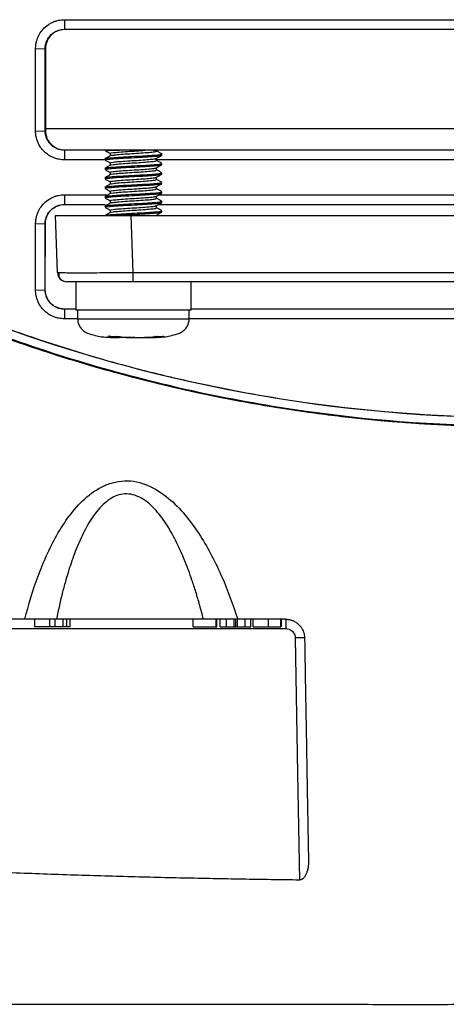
# Model space of a CAD drawing. Header units: millimetres. Extents: x -155 to 1130, y -373 to 1265.
# Tile 151 of 198: x 562 to 607, y 852 to 956. Entities that reach past the tile are written whole.
import ezdxf

# ---------------------------------------------------------------- set-up
doc = ezdxf.new("R2010")
doc.units = ezdxf.units.MM

msp = doc.modelspace()

# ---------------------------------------------------------------- linework, layer by layer
at = {"color": 7, "linetype": 'Continuous', "lineweight": 25}
for p, q in [((566.6, 956.3), (566.6, 955.29)), ((566.6, 955.29), (566.6, 955.25)), ((662.6, 955.25), (566.6, 955.25)), ((563.55, 953.22), (564.57, 953.25)), ((564.57, 953.25), (564.6, 953.25)), ((564.6, 953.25), (564.6, 944.81)), ((564.6, 944.81), (564.6, 944.55)), ((564.6, 944.81), (664.6, 944.81)), ((563.55, 944.52), (564.57, 944.55)), ((564.57, 944.55), (564.6, 944.55)), ((566.6, 942.55), (566.6, 942.52)), ((566.6, 942.55), (662.6, 942.55)), ((566.6, 942.52), (566.6, 941.5)), ((572.83, 942.52), (566.6, 942.52)), ((570.9, 941.61), (570.9, 941.48)), ((572.98, 942.5), (571.2, 942.5)), ((571.44, 942.17), (571.44, 941.93)), ((576.35, 941.42), (576.35, 941.66)), ((655.98, 942.52), (576.51, 942.52)), ((576.9, 941.98), (576.9, 942.2)), ((570.9, 941.5), (566.6, 941.5)), ((570.9, 940.61), (570.9, 940.48)), ((571.44, 941.17), (571.44, 940.93)), ((652.31, 941.5), (576.35, 941.5)), ((576.35, 940.42), (576.35, 940.66)), ((576.9, 940.98), (576.9, 941.11)), ((570.9, 939.61), (570.9, 939.48)), ((571.44, 940.17), (571.44, 939.93)), ((576.35, 939.42), (576.35, 939.66)), ((576.9, 939.98), (576.9, 940.11)), ((570.9, 938.61), (570.9, 938.48)), ((571.44, 939.17), (571.44, 938.93)), ((576.35, 938.42), (576.35, 938.66)), ((576.9, 938.98), (576.9, 939.11)), ((566.6, 937.8), (566.6, 936.79)), ((570.9, 937.61), (570.9, 937.48)), ((571.44, 938.17), (571.44, 937.93)), ((576.35, 937.42), (576.35, 937.66)), ((576.9, 937.98), (576.9, 938.11)), ((566.6, 936.78), (566.6, 936.77)), ((566.6, 936.77), (570.91, 936.77)), ((570.9, 936.61), (570.9, 936.48)), ((571.44, 937.17), (571.44, 936.93)), ((576.35, 936.42), (576.35, 936.66)), ((576.53, 936.77), (652.75, 936.77)), ((576.9, 936.98), (576.9, 937.11)), ((565.86, 929.59), (565.65, 935.62)), ((571.44, 936.17), (571.44, 935.93)), ((573.86, 929.59), (573.65, 935.62)), ((573.65, 935.62), (655.56, 935.62)), ((576.9, 935.98), (576.9, 936.11)), ((563.55, 934.72), (564.57, 934.75)), ((564.57, 934.75), (564.59, 934.75)), ((564.58, 927.75), (564.59, 934.75)), ((565.86, 929.59), (566.02, 929.58)), ((573.86, 929.59), (655.35, 929.59)), ((573.86, 928.62), (573.86, 929.59)), ((567.8, 928.62), (567.8, 925.62)), ((655.35, 928.62), (573.86, 928.62)), ((580, 925.62), (580, 928.62)), ((563.55, 927.72), (564.57, 927.75)), ((564.57, 927.75), (564.58, 927.75)), ((566.6, 925.73), (566.6, 925.72)), ((567.8, 925.73), (566.6, 925.73)), ((566.6, 925.72), (566.6, 924.7)), ((567.8, 925.72), (566.6, 925.72)), ((580, 925.62), (567.8, 925.62)), ((568, 925.62), (568, 924.68)), ((579.8, 924.68), (579.8, 925.62)), ((649.21, 925.73), (580, 925.73)), ((649.21, 925.72), (580, 925.72)), ((568, 924.7), (566.6, 924.7)), ((649.41, 924.7), (579.8, 924.7)), ((571.34, 922.85), (571.29, 922.85)), ((571.5, 922.81), (571.31, 922.82)), ((572.74, 922.71), (572.75, 922.71)), ((572.74, 922.71), (572.75, 922.71)), ((573.7, 922.71), (573.79, 922.71)), ((574.05, 922.72), (573.78, 922.71)), ((574.01, 922.71), (574.09, 922.71)), ((574.01, 922.71), (574.09, 922.71)), ((575.04, 922.71), (575.05, 922.71)), ((563.45, 892.95), (563.45, 892.15)), ((565.03, 892.95), (565.03, 892.15)), ((565.63, 892.15), (565.63, 892.95)), ((566.45, 892.15), (566.45, 892.95)), ((566.84, 892.15), (566.84, 892.95)), ((567.2, 892.15), (567.2, 892.95)), ((580.2, 892.15), (580.2, 892.95)), ((582.65, 892.15), (582.65, 892.95)), ((582.73, 892.15), (582.73, 892.95)), ((583.08, 892.15), (583.08, 892.95)), ((583.75, 892.15), (583.75, 892.95)), ((584.56, 892.15), (584.56, 892.95)), ((584.72, 892.15), (584.72, 892.95)), ((584.9, 892.15), (584.9, 892.95)), ((585.71, 892.15), (585.71, 892.95)), ((586.32, 892.15), (586.32, 892.95)), ((586.56, 892.15), (586.56, 892.95)), ((588.16, 892.15), (588.16, 892.95)), ((589.49, 892.15), (589.49, 892.95)), ((589.55, 892.15), (589.55, 892.95)), ((565.03, 892.15), (563.45, 892.15)), ((565.63, 892.15), (565.03, 892.15)), ((566.45, 892.15), (565.63, 892.15)), ((566.84, 892.15), (566.45, 892.15)), ((567.2, 892.15), (566.84, 892.15)), ((580.2, 892.15), (582.65, 892.15)), ((582.65, 892.15), (582.73, 892.15)), ((583.08, 892.15), (583.75, 892.15)), ((583.75, 892.15), (584.56, 892.15)), ((584.9, 892.15), (585.71, 892.15)), ((585.71, 892.15), (586.32, 892.15))]:
    msp.add_line(p, q, dxfattribs=at)
at = {"color": 8, "linetype": 'Continuous', "lineweight": 25}
msp.add_line((568, 924.68), (579.8, 924.68), dxfattribs=at)
at = {"color": 7, "linetype": 'Continuous', "lineweight": 25, "flags": 128}
for points in [[(566.6, 956.3), (569.5, 956.3), (581.11, 956.3), (592.72, 956.3), (604.33, 956.3), (615.93, 956.3), (627.54, 956.3), (639.15, 956.3), (662.6, 956.3)], [(566.6, 955.29), (569.5, 955.29), (581.11, 955.29), (592.72, 955.29), (604.33, 955.29), (615.93, 955.29), (627.54, 955.29), (639.15, 955.29), (662.6, 955.29)], [(566.6, 937.8), (569.5, 937.8), (571.22, 937.8)], [(576.59, 937.8), (581.11, 937.8), (592.72, 937.8), (604.33, 937.8), (615.94, 937.8), (627.54, 937.8), (639.15, 937.8), (652.81, 937.8)], [(566.6, 936.78), (569.5, 936.78), (570.91, 936.78)], [(576.57, 936.78), (581.11, 936.78), (627.54, 936.78), (652.78, 936.78)], [(591, 890.98), (591.25, 876.65), (591.45, 865.39)]]:
    msp.add_lwpolyline(points, dxfattribs=at)
at = {"color": 8, "linetype": 'Continuous', "lineweight": 25, "flags": 128}
for points in [[(572.36, 922.82), (572.37, 922.81), (572.39, 922.81)], [(576.18, 922.81), (576.18, 922.81), (576.17, 922.81)]]:
    msp.add_lwpolyline(points, dxfattribs=at)
at = {"color": 7, "linetype": 'Continuous', "lineweight": 25}
for centre, radius, start, end in [((571.2, 942.2), 0.3, 90, 129.1439), ((566.86, 929.62), 1, 182, 270), ((571.31, 922.93), 0.0863, 252.1797, 268.7625), ((577.05, 922.98), 0.137, 271.7155, 284.1046)]:
    msp.add_arc(centre, radius, start, end, dxfattribs=at)
at = {"color": 8, "linetype": 'Continuous', "lineweight": 25}
for centre, radius, start, end in [((571.29, 922.98), 0.17, 267.0913, 304.8589), ((572.14, 922.91), 0.0659, 249.5966, 271.7091), ((576.42, 922.96), 0.117, 268.0889, 285.2763), ((577.01, 922.94), 0.128, 229.8733, 272.5565)]:
    msp.add_arc(centre, radius, start, end, dxfattribs=at)
at = {"color": 7, "linetype": 'Continuous', "lineweight": 25}
for points, knots in [([(563.55, 953.22), (563.55, 953.3), (563.56, 953.46), (563.58, 953.68), (563.63, 953.92), (563.73, 954.29), (563.95, 954.78), (564.34, 955.33), (564.78, 955.72), (565.16, 955.94), (565.4, 956.06), (565.56, 956.12), (565.69, 956.16), (565.82, 956.2), (566.12, 956.27), (566.4, 956.3), (566.6, 956.3)], [2, 2, 2, 2, 2.167412, 2.339416, 2.453101, 2.678505, 3.124007, 3.56751, 4.060792, 4.335177, 4.474229, 4.614736, 4.685592, 4.757223, 4.900342, 5.323802, 5.323802, 5.323802, 5.323802]), ([(564.57, 953.25), (564.57, 953.52), (564.62, 953.78), (564.77, 954.15), (564.84, 954.27), (564.98, 954.49), (565.07, 954.59), (565.26, 954.78), (565.36, 954.87), (565.58, 955.01), (565.7, 955.08), (566.07, 955.23), (566.33, 955.29), (566.6, 955.29)], [0, 0, 0, 0, 0.25, 0.25, 0.375, 0.375, 0.5, 0.5, 0.625, 0.625, 0.75, 0.75, 1, 1, 1, 1]), ([(566.6, 955.25), (566.39, 955.25), (566.16, 955.22), (565.69, 955.05), (565.46, 954.91), (565.05, 954.54), (564.88, 954.31), (564.66, 953.79), (564.6, 953.51), (564.6, 953.25)], [0, 0, 0, 0, 0.25, 0.25, 0.5, 0.5, 0.75, 0.75, 1, 1, 1, 1]), ([(566.6, 941.5), (566.42, 941.5), (566.05, 941.53), (565.52, 941.68), (565.02, 941.91), (564.62, 942.21), (564.35, 942.47), (564.13, 942.73), (563.98, 942.96), (563.82, 943.26), (563.72, 943.52), (563.63, 943.8), (563.59, 944), (563.57, 944.2), (563.55, 944.36), (563.55, 944.48), (563.55, 944.52)], [1.999996, 1.999996, 1.999996, 1.999996, 2.388916, 2.772338, 3.153548, 3.535714, 3.813236, 3.953191, 4.236182, 4.379671, 4.666446, 4.833792, 5.001012, 5.084651, 5.252115, 5.336008, 5.336008, 5.336008, 5.336008]), ([(566.6, 942.52), (566.47, 942.52), (566.34, 942.53), (566.08, 942.58), (565.95, 942.62), (565.7, 942.72), (565.58, 942.78), (565.36, 942.93), (565.26, 943.02), (565.07, 943.2), (564.99, 943.31), (564.84, 943.53), (564.77, 943.65), (564.67, 943.89), (564.63, 944.02), (564.58, 944.28), (564.57, 944.42), (564.57, 944.55)], [0, 0, 0, 0, 0.125, 0.125, 0.25, 0.25, 0.375, 0.375, 0.5, 0.5, 0.625, 0.625, 0.75, 0.75, 0.875, 0.875, 1, 1, 1, 1]), ([(564.6, 944.55), (564.6, 944.42), (564.62, 944.29), (564.67, 944.03), (564.7, 943.91), (564.8, 943.66), (564.87, 943.55), (565.01, 943.33), (565.09, 943.23), (565.37, 942.95), (565.59, 942.8), (566.08, 942.6), (566.34, 942.55), (566.6, 942.55)], [0, 0, 0, 0, 0.125, 0.125, 0.25, 0.25, 0.375, 0.375, 0.5, 0.5, 0.75, 0.75, 1, 1, 1, 1]), ([(570.93, 941.61), (570.92, 941.61), (570.89, 941.62), (570.97, 941.65), (571.23, 941.69), (572.03, 941.75), (573.1, 941.82), (574.3, 941.88), (575.44, 941.94), (576.33, 942), (576.85, 942.06), (576.85, 942.09), (576.84, 942.11)], [0, 0, 0, 0, 0.0225209, 0.0420999, 0.1670828, 0.2920656, 0.4170485, 0.5420313, 0.6670142, 0.791997, 0.9169799, 1, 1, 1, 1]), ([(571.45, 941.94), (571.36, 941.88), (571.18, 941.78), (571, 941.67), (570.91, 941.62)], [0, 0, 0, 0, 0.499798, 1, 1, 1, 1]), ([(570.92, 942.46), (571.01, 942.41), (571.18, 942.31), (571.36, 942.21), (571.44, 942.16)], [0, 0, 0, 0, 0.523491, 1, 1, 1, 1]), ([(570.95, 941.48), (570.93, 941.49), (570.88, 941.52), (571.21, 941.56), (571.7, 941.6), (572.33, 941.65), (573.1, 941.69), (574.3, 941.75), (575.44, 941.82), (576.33, 941.88), (576.85, 941.93), (576.85, 941.97), (576.84, 941.98)], [0, 0, 0, 0, 0.041954, 0.156971, 0.272637, 0.292212, 0.417169, 0.542126, 0.667083, 0.79204, 0.916997, 1, 1, 1, 1]), ([(572.98, 942.5), (572.78, 942.5), (572.31, 942.5), (571.68, 942.48), (571.19, 942.46), (570.96, 942.44), (571.02, 942.42), (571.04, 942.41)], [0, 0, 0, 0, 0.15872, 0.390634, 0.624509, 0.865679, 1, 1, 1, 1]), ([(571.46, 941.94), (571.46, 941.94), (571.44, 941.96), (571.74, 942), (572.36, 942.07), (573.25, 942.13), (574.23, 942.19), (575.16, 942.25), (575.9, 942.32), (576.35, 942.38), (576.34, 942.42), (576.33, 942.44)], [0, 0, 0, 0, 0.008905, 0.13285, 0.256795, 0.38074, 0.504685, 0.62863, 0.752575, 0.87652, 1, 1, 1, 1]), ([(571.48, 942.17), (571.47, 942.18), (571.42, 942.21), (571.73, 942.25), (572.36, 942.32), (573.25, 942.38), (574.24, 942.44), (574.83, 942.48), (575.13, 942.5)], [0, 0, 0, 0, 0.061972, 0.249578, 0.437183, 0.624789, 0.812394, 1, 1, 1, 1]), ([(571.48, 941.17), (571.47, 941.18), (571.42, 941.21), (571.73, 941.25), (572.36, 941.32), (573.25, 941.38), (574.23, 941.44), (575.16, 941.5), (575.85, 941.56), (576.26, 941.61), (576.28, 941.64), (576.28, 941.65)], [0, 0, 0, 0, 0.042729, 0.172079, 0.301429, 0.430779, 0.560129, 0.689479, 0.818829, 0.929528, 1, 1, 1, 1]), ([(575.13, 942.5), (574.98, 942.5), (574.81, 942.5), (574.47, 942.5), (574.28, 942.5), (573.91, 942.5), (573.72, 942.5), (573.34, 942.5), (573.16, 942.5), (572.98, 942.5)], [0, 0, 0, 0, 0.25, 0.25, 0.5, 0.5, 0.75, 0.75, 1, 1, 1, 1]), ([(576.02, 942.5), (576.19, 942.5), (576.29, 942.5), (576.35, 942.5), (576.36, 942.5), (576.34, 942.5), (576.31, 942.5), (576.23, 942.5), (576.17, 942.5), (576.03, 942.5), (575.95, 942.5), (575.75, 942.5), (575.64, 942.5), (575.4, 942.5), (575.27, 942.5), (575.13, 942.5)], [0, 0, 0, 0, 0.25, 0.25, 0.375, 0.375, 0.5, 0.5, 0.625, 0.625, 0.75, 0.75, 0.875, 0.875, 1, 1, 1, 1]), ([(576.88, 942.13), (576.79, 942.18), (576.61, 942.28), (576.42, 942.39), (576.33, 942.44)], [0, 0, 0, 0, 0.500131, 1, 1, 1, 1]), ([(576.34, 941.65), (576.43, 941.71), (576.61, 941.81), (576.79, 941.92), (576.89, 941.97)], [0, 0, 0, 0, 0.499777, 1, 1, 1, 1]), ([(570.93, 940.61), (570.92, 940.61), (570.89, 940.62), (570.97, 940.65), (571.23, 940.69), (572.03, 940.75), (573.1, 940.82), (574.3, 940.88), (575.44, 940.94), (576.33, 941), (576.85, 941.06), (576.85, 941.09), (576.84, 941.11)], [0, 0, 0, 0, 0.0225209, 0.0420999, 0.1670828, 0.2920656, 0.4170485, 0.5420313, 0.6670142, 0.791997, 0.9169799, 1, 1, 1, 1]), ([(571.45, 940.94), (571.36, 940.88), (571.18, 940.78), (571, 940.67), (570.91, 940.62)], [0, 0, 0, 0, 0.499798, 1, 1, 1, 1]), ([(570.92, 941.46), (571.01, 941.41), (571.18, 941.31), (571.36, 941.21), (571.44, 941.16)], [0, 0, 0, 0, 0.523491, 1, 1, 1, 1]), ([(570.95, 940.48), (570.93, 940.49), (570.88, 940.52), (571.21, 940.56), (571.7, 940.6), (572.33, 940.65), (573.1, 940.69), (574.3, 940.75), (575.44, 940.82), (576.33, 940.88), (576.85, 940.93), (576.85, 940.97), (576.84, 940.98)], [0, 0, 0, 0, 0.041954, 0.156971, 0.272637, 0.292212, 0.417169, 0.542126, 0.667083, 0.79204, 0.916997, 1, 1, 1, 1]), ([(571.46, 940.94), (571.46, 940.94), (571.44, 940.96), (571.74, 941), (572.36, 941.07), (573.25, 941.13), (574.23, 941.19), (575.16, 941.25), (575.89, 941.32), (576.32, 941.37), (576.31, 941.41), (576.31, 941.42)], [0, 0, 0, 0, 0.009282, 0.138478, 0.267675, 0.396871, 0.526068, 0.655264, 0.78446, 0.913657, 1, 1, 1, 1]), ([(571.48, 940.17), (571.47, 940.18), (571.42, 940.21), (571.73, 940.25), (572.36, 940.32), (573.25, 940.38), (574.23, 940.44), (575.16, 940.5), (575.85, 940.56), (576.26, 940.61), (576.28, 940.64), (576.28, 940.65)], [0, 0, 0, 0, 0.042729, 0.172079, 0.301429, 0.430779, 0.560129, 0.689479, 0.818829, 0.929528, 1, 1, 1, 1]), ([(576.34, 940.65), (576.43, 940.71), (576.61, 940.81), (576.79, 940.92), (576.89, 940.97)], [0, 0, 0, 0, 0.499777, 1, 1, 1, 1]), ([(576.88, 941.13), (576.79, 941.18), (576.61, 941.28), (576.44, 941.38), (576.35, 941.43)], [0, 0, 0, 0, 0.519776, 1, 1, 1, 1]), ([(570.93, 939.61), (570.92, 939.61), (570.89, 939.62), (570.97, 939.65), (571.23, 939.69), (572.03, 939.75), (573.1, 939.82), (574.3, 939.88), (575.44, 939.94), (576.33, 940), (576.85, 940.06), (576.85, 940.09), (576.84, 940.11)], [0, 0, 0, 0, 0.022521, 0.0421, 0.167083, 0.292066, 0.417048, 0.542031, 0.667014, 0.791997, 0.91698, 1, 1, 1, 1]), ([(571.45, 939.94), (571.36, 939.88), (571.18, 939.78), (571, 939.67), (570.91, 939.62)], [0, 0, 0, 0, 0.499798, 1, 1, 1, 1]), ([(570.92, 940.46), (571.01, 940.41), (571.18, 940.31), (571.36, 940.21), (571.44, 940.16)], [0, 0, 0, 0, 0.523491, 1, 1, 1, 1]), ([(570.95, 939.48), (570.93, 939.49), (570.88, 939.52), (571.21, 939.56), (571.7, 939.6), (572.33, 939.65), (573.1, 939.69), (574.3, 939.75), (575.44, 939.82), (576.33, 939.88), (576.85, 939.93), (576.85, 939.97), (576.84, 939.98)], [0, 0, 0, 0, 0.041954, 0.156971, 0.272637, 0.292212, 0.417169, 0.542126, 0.667083, 0.79204, 0.916997, 1, 1, 1, 1]), ([(570.92, 939.46), (571.01, 939.41), (571.18, 939.31), (571.36, 939.21), (571.44, 939.16)], [0, 0, 0, 0, 0.523491, 1, 1, 1, 1]), ([(571.46, 939.94), (571.46, 939.94), (571.44, 939.96), (571.74, 940), (572.36, 940.07), (573.25, 940.13), (574.23, 940.19), (575.16, 940.25), (575.89, 940.32), (576.32, 940.37), (576.31, 940.41), (576.31, 940.42)], [0, 0, 0, 0, 0.009282, 0.138478, 0.267675, 0.396871, 0.526068, 0.655264, 0.78446, 0.913657, 1, 1, 1, 1]), ([(571.48, 939.17), (571.47, 939.18), (571.42, 939.21), (571.73, 939.25), (572.36, 939.32), (573.25, 939.38), (574.23, 939.44), (575.16, 939.5), (575.85, 939.56), (576.26, 939.61), (576.28, 939.64), (576.28, 939.65)], [0, 0, 0, 0, 0.042729, 0.172079, 0.301429, 0.430779, 0.560129, 0.689479, 0.818829, 0.929528, 1, 1, 1, 1]), ([(576.34, 939.65), (576.43, 939.71), (576.61, 939.81), (576.79, 939.92), (576.89, 939.97)], [0, 0, 0, 0, 0.499777, 1, 1, 1, 1]), ([(576.88, 940.13), (576.79, 940.18), (576.61, 940.28), (576.44, 940.38), (576.35, 940.43)], [0, 0, 0, 0, 0.519776, 1, 1, 1, 1]), ([(528.97, 939.09), (543.04, 930.18), (558.43, 923.52), (594.04, 914.32), (614.26, 913), (648.78, 917.27), (662.89, 921.02), (684.67, 930.15), (692.67, 934.3), (700.23, 939.09)], [0, 0, 0, 0, 0.322289, 0.322289, 0.711759, 0.711759, 0.995754, 0.995754, 1.169412, 1.169412, 1.169412, 1.169412]), ([(528.98, 939.1), (535.39, 935.04), (542.02, 931.48), (555.67, 925.33), (562.7, 922.73), (571.75, 920.1), (573.57, 919.61), (577.24, 918.68), (579.09, 918.25), (584.65, 917.06), (588.36, 916.4), (599.51, 914.81), (606.98, 914.28), (618.23, 914.27), (621.99, 914.4), (627.64, 914.79), (629.52, 914.96), (633.3, 915.36), (635.18, 915.59), (644.53, 916.92), (651.87, 918.49), (666.26, 922.65), (673.3, 925.24), (681.93, 929.12), (683.65, 929.92), (687.05, 931.6), (688.74, 932.47), (693.75, 935.16), (697.02, 937.07), (700.23, 939.1)], [0, 0, 0, 0, 0.125, 0.125, 0.25, 0.25, 0.28125, 0.28125, 0.3125, 0.3125, 0.375, 0.375, 0.5, 0.5, 0.5625, 0.5625, 0.59375, 0.59375, 0.625, 0.625, 0.75, 0.75, 0.875, 0.875, 0.90625, 0.90625, 0.9375, 0.9375, 1, 1, 1, 1]), ([(570.93, 938.61), (570.92, 938.61), (570.89, 938.62), (570.97, 938.65), (571.23, 938.69), (572.03, 938.75), (573.1, 938.82), (574.3, 938.88), (575.44, 938.94), (576.33, 939), (576.85, 939.06), (576.85, 939.09), (576.84, 939.11)], [0, 0, 0, 0, 0.022521, 0.0421, 0.167083, 0.292066, 0.417048, 0.542031, 0.667014, 0.791997, 0.91698, 1, 1, 1, 1]), ([(571.45, 938.94), (571.36, 938.88), (571.18, 938.78), (571, 938.67), (570.91, 938.62)], [0, 0, 0, 0, 0.499798, 1, 1, 1, 1]), ([(570.95, 938.48), (570.93, 938.49), (570.88, 938.52), (571.21, 938.56), (571.7, 938.6), (572.33, 938.65), (573.1, 938.69), (574.3, 938.75), (575.44, 938.82), (576.33, 938.88), (576.85, 938.93), (576.85, 938.97), (576.84, 938.98)], [0, 0, 0, 0, 0.041954, 0.156971, 0.272637, 0.292212, 0.417169, 0.542126, 0.667083, 0.79204, 0.916997, 1, 1, 1, 1]), ([(570.92, 938.46), (571.01, 938.41), (571.18, 938.31), (571.36, 938.21), (571.44, 938.16)], [0, 0, 0, 0, 0.523491, 1, 1, 1, 1]), ([(571.46, 938.94), (571.46, 938.94), (571.44, 938.96), (571.74, 939), (572.36, 939.07), (573.25, 939.13), (574.23, 939.19), (575.16, 939.25), (575.89, 939.32), (576.32, 939.37), (576.31, 939.41), (576.31, 939.42)], [0, 0, 0, 0, 0.009282, 0.138478, 0.267675, 0.396871, 0.526068, 0.655264, 0.78446, 0.913657, 1, 1, 1, 1]), ([(571.46, 937.94), (571.46, 937.94), (571.44, 937.96), (571.74, 938), (572.36, 938.07), (573.25, 938.13), (574.23, 938.19), (575.16, 938.25), (575.89, 938.32), (576.32, 938.37), (576.31, 938.41), (576.31, 938.42)], [0, 0, 0, 0, 0.009282, 0.138478, 0.267675, 0.396871, 0.526068, 0.655264, 0.78446, 0.913657, 1, 1, 1, 1]), ([(571.48, 938.17), (571.47, 938.18), (571.42, 938.21), (571.73, 938.25), (572.36, 938.32), (573.25, 938.38), (574.23, 938.44), (575.16, 938.5), (575.85, 938.56), (576.26, 938.61), (576.28, 938.64), (576.28, 938.65)], [0, 0, 0, 0, 0.042729, 0.172079, 0.301429, 0.430779, 0.560129, 0.689479, 0.818829, 0.929528, 1, 1, 1, 1]), ([(576.34, 938.65), (576.43, 938.71), (576.61, 938.81), (576.79, 938.92), (576.89, 938.97)], [0, 0, 0, 0, 0.499777, 1, 1, 1, 1]), ([(576.88, 939.13), (576.79, 939.18), (576.61, 939.28), (576.44, 939.38), (576.35, 939.43)], [0, 0, 0, 0, 0.519776, 1, 1, 1, 1]), ([(576.88, 938.13), (576.79, 938.18), (576.61, 938.28), (576.44, 938.38), (576.35, 938.43)], [0, 0, 0, 0, 0.519776, 1, 1, 1, 1]), ([(700.77, 938.25), (694.31, 934.16), (687.64, 930.58), (673.9, 924.39), (666.83, 921.78), (657.72, 919.13), (655.89, 918.63), (652.2, 917.7), (650.33, 917.27), (644.74, 916.06), (641.01, 915.4), (629.78, 913.8), (622.27, 913.27), (610.95, 913.26), (607.17, 913.39), (601.48, 913.79), (599.59, 913.95), (595.79, 914.36), (593.89, 914.59), (584.48, 915.92), (577.1, 917.51), (562.62, 921.7), (555.53, 924.29), (546.85, 928.19), (545.12, 929.01), (541.7, 930.7), (540, 931.57), (534.96, 934.28), (531.66, 936.21), (528.44, 938.25)], [0, 0, 0, 0, 0.125, 0.125, 0.25, 0.25, 0.28125, 0.28125, 0.3125, 0.3125, 0.375, 0.375, 0.5, 0.5, 0.5625, 0.5625, 0.59375, 0.59375, 0.625, 0.625, 0.75, 0.75, 0.875, 0.875, 0.90625, 0.90625, 0.9375, 0.9375, 1, 1, 1, 1]), ([(528.7, 938.21), (531.92, 936.18), (535.21, 934.26), (540.24, 931.56), (541.94, 930.69), (545.35, 929.01), (547.07, 928.21), (555.7, 924.34), (562.76, 921.76), (577.21, 917.59), (584.59, 916.01), (599.69, 913.88), (607.22, 913.36), (622.26, 913.38), (629.76, 913.91), (639.12, 915.24), (640.99, 915.54), (644.73, 916.2), (646.6, 916.57), (652.18, 917.77), (655.84, 918.7), (666.69, 921.85), (673.73, 924.43), (683.99, 929.05), (687.37, 930.71), (694.01, 934.27), (697.29, 936.18), (700.51, 938.21)], [0, 0, 0, 0, 0.0625, 0.0625, 0.09375, 0.09375, 0.125, 0.125, 0.25, 0.25, 0.375, 0.375, 0.5, 0.5, 0.625, 0.625, 0.65625, 0.65625, 0.6875, 0.6875, 0.75, 0.75, 0.875, 0.875, 0.9375, 0.9375, 1, 1, 1, 1]), ([(528.75, 938.11), (531.95, 936.09), (535.21, 934.2), (540.21, 931.52), (541.89, 930.66), (545.28, 929), (546.99, 928.2), (552.14, 925.89), (555.63, 924.47), (562.72, 921.88), (566.32, 920.71), (573.56, 918.62), (577.22, 917.71), (582.74, 916.52), (584.59, 916.16), (588.31, 915.5), (590.17, 915.21), (599.52, 913.88), (607.04, 913.36), (616.47, 913.36), (618.36, 913.39), (622.14, 913.52), (624.02, 913.62), (629.66, 914.02), (633.4, 914.41), (639, 915.2), (640.87, 915.5), (644.59, 916.16), (646.44, 916.52), (651.97, 917.7), (655.63, 918.62), (662.87, 920.7), (666.45, 921.87), (673.55, 924.47), (677.05, 925.89), (683.94, 928.97), (687.33, 930.64), (693.99, 934.2), (697.25, 936.09), (700.45, 938.11)], [0, 0, 0, 0, 0.0625, 0.0625, 0.09375, 0.09375, 0.125, 0.125, 0.1875, 0.1875, 0.25, 0.25, 0.3125, 0.3125, 0.34375, 0.34375, 0.375, 0.375, 0.5, 0.5, 0.53125, 0.53125, 0.5625, 0.5625, 0.625, 0.625, 0.65625, 0.65625, 0.6875, 0.6875, 0.75, 0.75, 0.8125, 0.8125, 0.875, 0.875, 0.9375, 0.9375, 1, 1, 1, 1]), ([(563.55, 934.72), (563.55, 934.8), (563.56, 934.96), (563.58, 935.18), (563.63, 935.42), (563.73, 935.79), (563.95, 936.28), (564.34, 936.83), (564.78, 937.22), (565.16, 937.44), (565.4, 937.56), (565.56, 937.62), (565.69, 937.66), (565.82, 937.7), (566.12, 937.77), (566.4, 937.8), (566.6, 937.8)], [2, 2, 2, 2, 2.167412, 2.339417, 2.453102, 2.678506, 3.12401, 3.56752, 4.060808, 4.335194, 4.474246, 4.614754, 4.68561, 4.757241, 4.900361, 5.323823, 5.323823, 5.323823, 5.323823]), ([(570.93, 937.61), (570.92, 937.61), (570.89, 937.62), (570.97, 937.65), (571.23, 937.69), (572.03, 937.75), (573.1, 937.82), (574.3, 937.88), (575.44, 937.94), (576.33, 938), (576.85, 938.06), (576.85, 938.09), (576.84, 938.11)], [0, 0, 0, 0, 0.022521, 0.0421, 0.167083, 0.292066, 0.417048, 0.542031, 0.667014, 0.791997, 0.91698, 1, 1, 1, 1]), ([(571.45, 937.94), (571.36, 937.88), (571.18, 937.78), (571, 937.67), (570.91, 937.62)], [0, 0, 0, 0, 0.499798, 1, 1, 1, 1]), ([(570.95, 937.48), (570.93, 937.49), (570.88, 937.52), (571.21, 937.56), (571.7, 937.6), (572.33, 937.65), (573.1, 937.69), (574.3, 937.75), (575.44, 937.82), (576.33, 937.88), (576.85, 937.93), (576.85, 937.97), (576.84, 937.98)], [0, 0, 0, 0, 0.041954, 0.156971, 0.272637, 0.292212, 0.417169, 0.542126, 0.667083, 0.79204, 0.916997, 1, 1, 1, 1]), ([(570.92, 937.46), (571.01, 937.41), (571.18, 937.31), (571.36, 937.21), (571.44, 937.16)], [0, 0, 0, 0, 0.523491, 1, 1, 1, 1]), ([(571.46, 936.94), (571.46, 936.94), (571.44, 936.96), (571.74, 937), (572.36, 937.07), (573.25, 937.13), (574.23, 937.19), (575.16, 937.25), (575.89, 937.32), (576.32, 937.37), (576.31, 937.41), (576.31, 937.42)], [0, 0, 0, 0, 0.009282, 0.1384784, 0.2676748, 0.3968712, 0.5260676, 0.655264, 0.7844604, 0.9136568, 1, 1, 1, 1]), ([(571.48, 937.17), (571.47, 937.18), (571.42, 937.21), (571.73, 937.25), (572.36, 937.32), (573.25, 937.38), (574.23, 937.44), (575.16, 937.5), (575.85, 937.56), (576.26, 937.61), (576.28, 937.64), (576.28, 937.65)], [0, 0, 0, 0, 0.042729, 0.172079, 0.301429, 0.430779, 0.560129, 0.689479, 0.818829, 0.929528, 1, 1, 1, 1]), ([(576.34, 937.65), (576.43, 937.71), (576.61, 937.81), (576.79, 937.92), (576.89, 937.97)], [0, 0, 0, 0, 0.499777, 1, 1, 1, 1]), ([(576.88, 937.13), (576.79, 937.18), (576.61, 937.28), (576.44, 937.38), (576.35, 937.43)], [0, 0, 0, 0, 0.519776, 1, 1, 1, 1]), ([(564.57, 934.75), (564.57, 935.02), (564.62, 935.28), (564.77, 935.65), (564.84, 935.77), (564.98, 935.99), (565.07, 936.09), (565.26, 936.28), (565.36, 936.37), (565.58, 936.51), (565.7, 936.58), (566.07, 936.73), (566.33, 936.79), (566.6, 936.79)], [0, 0, 0, 0, 0.25, 0.25, 0.375, 0.375, 0.5, 0.5, 0.625, 0.625, 0.75, 0.75, 1, 1, 1, 1]), ([(564.59, 934.75), (564.59, 934.88), (564.6, 935.01), (564.65, 935.27), (564.69, 935.4), (564.79, 935.64), (564.85, 935.76), (565, 935.98), (565.08, 936.08), (565.36, 936.36), (565.59, 936.51), (566.07, 936.71), (566.34, 936.77), (566.6, 936.77)], [0, 0, 0, 0, 0.125, 0.125, 0.25, 0.25, 0.375, 0.375, 0.5, 0.5, 0.75, 0.75, 1, 1, 1, 1]), ([(570.93, 936.61), (570.92, 936.61), (570.89, 936.62), (570.97, 936.65), (571.23, 936.69), (572.03, 936.75), (573.1, 936.82), (574.3, 936.88), (575.44, 936.94), (576.33, 937), (576.85, 937.06), (576.85, 937.09), (576.84, 937.11)], [0, 0, 0, 0, 0.022521, 0.0421, 0.167083, 0.292066, 0.417048, 0.542031, 0.667014, 0.791997, 0.91698, 1, 1, 1, 1]), ([(571.45, 936.94), (571.36, 936.88), (571.18, 936.78), (571, 936.67), (570.91, 936.62)], [0, 0, 0, 0, 0.499798, 1, 1, 1, 1]), ([(570.95, 936.48), (570.93, 936.49), (570.88, 936.52), (571.21, 936.56), (571.7, 936.6), (572.33, 936.65), (573.1, 936.69), (574.3, 936.75), (575.44, 936.82), (576.33, 936.88), (576.85, 936.93), (576.85, 936.97), (576.84, 936.98)], [0, 0, 0, 0, 0.041954, 0.156971, 0.272637, 0.292212, 0.417169, 0.542126, 0.667083, 0.79204, 0.916997, 1, 1, 1, 1]), ([(570.92, 936.46), (571.01, 936.41), (571.18, 936.31), (571.36, 936.21), (571.44, 936.16)], [0, 0, 0, 0, 0.523491, 1, 1, 1, 1]), ([(571.46, 935.94), (571.46, 935.94), (571.44, 935.96), (571.74, 936), (572.36, 936.07), (573.25, 936.13), (574.23, 936.19), (575.16, 936.25), (575.89, 936.32), (576.32, 936.37), (576.31, 936.41), (576.31, 936.42)], [0, 0, 0, 0, 0.009282, 0.138478, 0.267675, 0.396871, 0.526068, 0.655264, 0.78446, 0.913657, 1, 1, 1, 1]), ([(571.48, 936.17), (571.47, 936.18), (571.42, 936.21), (571.73, 936.25), (572.36, 936.32), (573.25, 936.38), (574.23, 936.44), (575.16, 936.5), (575.85, 936.56), (576.26, 936.61), (576.28, 936.64), (576.28, 936.65)], [0, 0, 0, 0, 0.042729, 0.172079, 0.301429, 0.430779, 0.560129, 0.689479, 0.818829, 0.929528, 1, 1, 1, 1]), ([(576.34, 936.65), (576.43, 936.71), (576.61, 936.81), (576.79, 936.92), (576.89, 936.97)], [0, 0, 0, 0, 0.499777, 1, 1, 1, 1]), ([(576.88, 936.13), (576.79, 936.18), (576.61, 936.28), (576.44, 936.38), (576.35, 936.43)], [0, 0, 0, 0, 0.519776, 1, 1, 1, 1]), ([(565.65, 935.62), (565.65, 935.62), (565.65, 935.62), (565.67, 935.62), (565.7, 935.62), (565.74, 935.62), (565.81, 935.62), (565.95, 935.62), (566.2, 935.62), (566.54, 935.62), (567.08, 935.62), (567.95, 935.62), (569.02, 935.62), (569.96, 935.62), (570.69, 935.62), (571.43, 935.62), (572.1, 935.62), (572.67, 935.62), (573.16, 935.62), (573.48, 935.62), (573.65, 935.62)], [0, 0, 0, 0, 0.023349, 0.046653, 0.069944, 0.093253, 0.116611, 0.178362, 0.240149, 0.304458, 0.368805, 0.500006, 0.631206, 0.695511, 0.759863, 0.821607, 0.883401, 0.922279, 0.961097, 1, 1, 1, 1]), ([(570.9, 935.62), (570.91, 935.62), (570.95, 935.65), (571.23, 935.69), (572.03, 935.75), (573.1, 935.82), (574.3, 935.88), (575.44, 935.94), (576.33, 936), (576.85, 936.06), (576.85, 936.09), (576.84, 936.11)], [0, 0, 0, 0, 0.02003, 0.147893, 0.275755, 0.403617, 0.53148, 0.659342, 0.787205, 0.915067, 1, 1, 1, 1]), ([(571.45, 935.94), (571.36, 935.88), (571.18, 935.78), (571, 935.67), (570.91, 935.62)], [0, 0, 0, 0, 0.499798, 1, 1, 1, 1]), ([(571.93, 935.62), (571.98, 935.62), (572.32, 935.65), (573.11, 935.69), (574.3, 935.75), (575.44, 935.82), (576.33, 935.88), (576.85, 935.93), (576.85, 935.97), (576.84, 935.98)], [0, 0, 0, 0, 0.026912, 0.198707, 0.370501, 0.542296, 0.714091, 0.885885, 1, 1, 1, 1]), ([(576.34, 935.65), (576.43, 935.71), (576.61, 935.81), (576.79, 935.92), (576.89, 935.97)], [0, 0, 0, 0, 0.499777, 1, 1, 1, 1]), ([(566.02, 929.58), (566, 929.49), (565.98, 929.31), (566.06, 929.05), (566.24, 928.82), (566.41, 928.73), (566.5, 928.69)], [0, 0, 0, 0, 0.24844, 0.501196, 0.753519, 1, 1, 1, 1]), ([(573.86, 928.62), (573.77, 928.62), (573.6, 928.62), (573.35, 928.62), (573.09, 928.62), (572.84, 928.62), (572.45, 928.62), (571.92, 928.62), (571.27, 928.62), (570.63, 928.62), (569.81, 928.62), (568.88, 928.62), (568.12, 928.62), (567.64, 928.62), (567.35, 928.62), (567.12, 928.62), (566.99, 928.62), (566.91, 928.62), (566.87, 928.62), (566.86, 928.62), (566.86, 928.62)], [0, 0, 0, 0, 0.023348, 0.046652, 0.069942, 0.093252, 0.116611, 0.178359, 0.240149, 0.304455, 0.368805, 0.500006, 0.631206, 0.695508, 0.759863, 0.821604, 0.883401, 0.922278, 0.961096, 1, 1, 1, 1]), ([(566.6, 924.7), (566.42, 924.7), (566.05, 924.73), (565.52, 924.88), (565.02, 925.11), (564.62, 925.41), (564.35, 925.67), (564.13, 925.93), (563.98, 926.16), (563.82, 926.46), (563.72, 926.72), (563.63, 927), (563.59, 927.2), (563.57, 927.4), (563.55, 927.56), (563.55, 927.68), (563.55, 927.72)], [1.999996, 1.999996, 1.999996, 1.999996, 2.388916, 2.772337, 3.153547, 3.535711, 3.813233, 3.953188, 4.236178, 4.379667, 4.666441, 4.833787, 5.001007, 5.084646, 5.25211, 5.336002, 5.336002, 5.336002, 5.336002]), ([(566.6, 925.72), (566.47, 925.72), (566.34, 925.73), (566.08, 925.78), (565.95, 925.82), (565.7, 925.92), (565.58, 925.98), (565.36, 926.13), (565.26, 926.22), (565.07, 926.4), (564.99, 926.51), (564.84, 926.73), (564.77, 926.85), (564.67, 927.09), (564.63, 927.22), (564.58, 927.48), (564.57, 927.62), (564.57, 927.75)], [0, 0, 0, 0, 0.125, 0.125, 0.25, 0.25, 0.375, 0.375, 0.5, 0.5, 0.625, 0.625, 0.75, 0.75, 0.875, 0.875, 1, 1, 1, 1]), ([(566.6, 925.73), (566.47, 925.73), (566.34, 925.74), (566.08, 925.79), (565.95, 925.83), (565.71, 925.93), (565.59, 925.99), (565.37, 926.14), (565.27, 926.23), (564.99, 926.51), (564.84, 926.73), (564.63, 927.22), (564.58, 927.48), (564.58, 927.75)], [0, 0, 0, 0, 0.125, 0.125, 0.25, 0.25, 0.375, 0.375, 0.5, 0.5, 0.75, 0.75, 1, 1, 1, 1]), ([(568, 924.68), (568.01, 924.54), (568.03, 924.25), (568.22, 923.85), (568.49, 923.52), (568.96, 923.18), (569.61, 923), (570.31, 922.82), (571.09, 922.75), (571.77, 922.72), (572.26, 922.72), (572.39, 922.72)], [0, 0, 0, 0, 0.080133, 0.161013, 0.242114, 0.3213, 0.485836, 0.615768, 0.724415, 0.925055, 1, 1, 1, 1]), ([(575.2, 922.72), (575.4, 922.72), (575.96, 922.72), (576.7, 922.75), (577.49, 922.82), (578.18, 923), (578.83, 923.18), (579.3, 923.52), (579.57, 923.85), (579.76, 924.25), (579.78, 924.54), (579.8, 924.68)], [0, 0, 0, 0, 0.108559, 0.301908, 0.406607, 0.531817, 0.690375, 0.766683, 0.844837, 0.922779, 1, 1, 1, 1]), ([(571.28, 922.81), (571.25, 922.82), (571.23, 922.83), (571.23, 922.84), (571.24, 922.85), (571.28, 922.85)], [0, 0, 0, 0, 0.5, 0.5, 1, 1, 1, 1]), ([(572.75, 922.71), (572.5, 922.71), (572.24, 922.72), (571.87, 922.74), (571.75, 922.75), (571.57, 922.77), (571.51, 922.77), (571.39, 922.79), (571.33, 922.8), (571.28, 922.81)], [0, 0, 0, 0, 0.5, 0.5, 0.75, 0.75, 0.875, 0.875, 1, 1, 1, 1]), ([(571.3, 922.84), (571.3, 922.84), (571.3, 922.84), (571.3, 922.84), (571.3, 922.84), (571.31, 922.84), (571.31, 922.84)], [0, 0, 0, 0, 0.002751, 0.387981, 0.897501, 1, 1, 1, 1]), ([(571.54, 922.84), (571.58, 922.84), (571.9, 922.79), (572.3, 922.78), (572.64, 922.77), (572.68, 922.77)], [0, 0, 0, 0, 0.135093, 0.901152, 1, 1, 1, 1]), ([(572.11, 922.85), (572.16, 922.85), (572.21, 922.84), (572.31, 922.83), (572.35, 922.82), (572.39, 922.81)], [0, 0, 0, 0, 0.5, 0.5, 1, 1, 1, 1]), ([(572.14, 922.84), (572.14, 922.84), (572.15, 922.84), (572.18, 922.84), (572.21, 922.84), (572.25, 922.84), (572.3, 922.83), (572.34, 922.82), (572.36, 922.82), (572.36, 922.82)], [0, 0, 0, 0, 0.051944, 0.172002, 0.294387, 0.438412, 0.648275, 0.999289, 1, 1, 1, 1]), ([(572.39, 922.81), (572.46, 922.8), (572.53, 922.79), (572.67, 922.77), (572.74, 922.77), (572.95, 922.75), (573.08, 922.74), (573.49, 922.72), (573.75, 922.71), (574.01, 922.71)], [0, 0, 0, 0, 0.125, 0.125, 0.25, 0.25, 0.5, 0.5, 1, 1, 1, 1]), ([(574.09, 922.71), (574.43, 922.71), (574.77, 922.72), (575.29, 922.74), (575.46, 922.75), (575.72, 922.77), (575.81, 922.77), (575.99, 922.79), (576.08, 922.8), (576.17, 922.81)], [0, 0, 0, 0, 0.5, 0.5, 0.75, 0.75, 0.875, 0.875, 1, 1, 1, 1]), ([(577.02, 922.81), (576.94, 922.8), (576.86, 922.79), (576.7, 922.77), (576.62, 922.77), (576.38, 922.75), (576.22, 922.74), (575.72, 922.72), (575.39, 922.71), (575.05, 922.71)], [0, 0, 0, 0, 0.125, 0.125, 0.25, 0.25, 0.5, 0.5, 1, 1, 1, 1]), ([(576.13, 922.81), (576.26, 922.81), (576.47, 922.81), (576.67, 922.84), (576.73, 922.84)], [0, 0, 0, 0, 0.665389, 1, 1, 1, 1]), ([(576.17, 922.81), (576.21, 922.82), (576.26, 922.83), (576.36, 922.84), (576.42, 922.85), (576.45, 922.85)], [0, 0, 0, 0, 0.5, 0.5, 1, 1, 1, 1]), ([(576.18, 922.81), (576.2, 922.82), (576.24, 922.82), (576.31, 922.84), (576.36, 922.84), (576.39, 922.84), (576.41, 922.84), (576.41, 922.84), (576.41, 922.84)], [0, 0, 0, 0, 0.20547, 0.567428, 0.737, 0.850292, 0.946539, 1, 1, 1, 1]), ([(577.09, 922.85), (577.11, 922.85), (577.12, 922.84), (577.08, 922.83), (577.05, 922.82), (577.02, 922.81)], [0, 0, 0, 0, 0.5, 0.5, 1, 1, 1, 1]), ([(577.06, 922.84), (577.06, 922.84), (577.06, 922.84), (577.06, 922.84), (577.05, 922.85), (577.04, 922.85), (577.04, 922.85)], [0, 0, 0, 0, 0.226703, 0.505129, 0.783465, 1, 1, 1, 1]), ([(573.71, 922.71), (573.57, 922.71), (573.28, 922.71), (572.99, 922.73), (572.84, 922.73)], [0, 0, 0, 0, 0.479614, 1, 1, 1, 1]), ([(562.41, 892.95), (562.8, 894.48), (563.26, 896), (564.09, 898.24), (564.39, 898.97), (565.05, 900.43), (565.41, 901.14), (566.2, 902.54), (566.63, 903.21), (567.6, 904.51), (568.14, 905.12), (569.35, 906.22), (570.03, 906.7), (571.17, 907.23), (571.57, 907.36), (572.4, 907.54), (572.83, 907.59), (573.69, 907.57), (574.11, 907.51), (574.94, 907.29), (575.34, 907.14), (576.5, 906.59), (577.19, 906.1), (578.45, 905), (579.02, 904.38), (580.06, 903.1), (580.54, 902.43), (581.85, 900.36), (582.59, 898.92), (583.88, 895.97), (584.44, 894.47), (584.92, 892.95)], [0, 0, 0, 0, 0.125, 0.125, 0.1875, 0.1875, 0.25, 0.25, 0.3125, 0.3125, 0.375, 0.375, 0.4375, 0.4375, 0.46875, 0.46875, 0.5, 0.5, 0.53125, 0.53125, 0.5625, 0.5625, 0.625, 0.625, 0.6875, 0.6875, 0.75, 0.75, 0.875, 0.875, 1, 1, 1, 1]), ([(581.29, 892.95), (581.23, 893.21), (581.1, 893.71), (580.9, 894.45), (580.7, 895.15), (580.5, 895.82), (580.29, 896.46), (579.92, 897.59), (579.36, 899.11), (578.5, 901.04), (577.69, 902.54), (576.93, 903.67), (576.3, 904.45), (575.63, 905.13), (574.88, 905.69), (574.08, 906.08), (573.21, 906.24), (572.34, 906.13), (571.55, 905.77), (570.82, 905.22), (570.18, 904.55), (569.58, 903.76), (569.05, 902.92), (568.57, 902.01), (567.99, 900.76), (567.5, 899.47), (567.06, 898.14), (566.73, 897.04), (566.39, 895.8), (566.06, 894.42), (565.86, 893.45), (565.76, 892.95)], [0, 0, 0, 0, 0.024805, 0.048602, 0.071388, 0.093163, 0.113926, 0.133676, 0.203949, 0.26471, 0.328326, 0.360652, 0.389618, 0.420268, 0.447036, 0.473833, 0.499601, 0.525287, 0.5519, 0.578498, 0.609088, 0.637942, 0.670413, 0.702088, 0.734233, 0.799512, 0.831474, 0.865781, 0.907279, 0.952016, 1, 1, 1, 1]), ([(562.41, 892.95), (561.66, 892.95), (560.16, 892.95), (558.67, 892.95), (557.92, 892.95)], [0, 0, 0, 0, 0.499439, 1, 1, 1, 1]), ([(565.76, 892.95), (565.71, 892.95), (565.62, 892.95), (565.48, 892.95), (565.33, 892.95), (565.18, 892.95), (565.02, 892.95), (564.85, 892.95), (564.67, 892.95), (564.49, 892.95), (564.25, 892.95), (563.95, 892.95), (563.58, 892.95), (563.2, 892.95), (562.81, 892.95), (562.54, 892.95), (562.41, 892.95)], [0, 0, 0, 0, 0.056909, 0.113214, 0.169025, 0.224455, 0.279617, 0.334629, 0.389607, 0.44467, 0.499933, 0.602055, 0.702281, 0.801442, 0.900394, 1, 1, 1, 1]), ([(581.29, 892.95), (580.75, 892.95), (580.11, 892.95), (578.73, 892.95), (577.98, 892.95), (576.44, 892.95), (575.64, 892.95), (574.07, 892.95), (573.3, 892.95), (571.83, 892.95), (571.14, 892.95), (570.19, 892.95), (569.88, 892.95), (569.45, 892.95), (569.31, 892.95), (569.03, 892.95), (568.9, 892.95), (568.23, 892.95), (567.69, 892.95), (566.67, 892.95), (566.19, 892.95), (565.76, 892.95)], [0, 0, 0, 0, 0.125, 0.125, 0.25, 0.25, 0.375, 0.375, 0.5, 0.5, 0.625, 0.625, 0.6875, 0.6875, 0.71875, 0.71875, 0.75, 0.75, 0.875, 0.875, 1, 1, 1, 1]), ([(584.92, 892.95), (584.85, 892.95), (584.72, 892.95), (584.52, 892.95), (584.32, 892.95), (584.12, 892.95), (583.92, 892.95), (583.72, 892.95), (583.52, 892.95), (583.33, 892.95), (583.13, 892.95), (582.88, 892.95), (582.57, 892.95), (582.22, 892.95), (581.89, 892.95), (581.58, 892.95), (581.39, 892.95), (581.29, 892.95)], [0, 0, 0, 0, 0.049207, 0.098285, 0.147347, 0.196506, 0.245875, 0.295564, 0.345681, 0.396334, 0.447623, 0.499649, 0.600121, 0.699707, 0.799092, 0.898963, 1, 1, 1, 1]), ([(589.99, 892.95), (589.14, 892.95), (587.45, 892.95), (585.76, 892.95), (584.92, 892.95)], [0, 0, 0, 0, 0.49946, 1, 1, 1, 1]), ([(589.99, 892.95), (590.03, 892.95), (590.13, 892.95), (590.26, 892.93), (590.4, 892.91), (590.54, 892.88), (590.67, 892.83), (590.88, 892.75), (591.15, 892.6), (591.42, 892.36), (591.63, 892.11), (591.79, 891.85), (591.9, 891.58), (591.97, 891.29), (591.98, 891.09), (591.99, 890.98)], [0, 0, 0, 0, 0.043178, 0.08605, 0.128862, 0.171861, 0.215292, 0.25939, 0.38149, 0.504937, 0.603436, 0.700043, 0.79693, 0.896248, 1, 1, 1, 1]), ([(589.99, 892.95), (589.99, 892.95), (589.99, 892.93), (590, 892.83), (590, 892.76), (590, 892.57), (590, 892.45), (590, 892.21), (590, 892.08), (590, 891.97)], [0, 0, 0, 0, 0.25, 0.25, 0.5, 0.5, 0.75, 0.75, 1, 1, 1, 1]), ([(557.97, 891.97), (563.3, 891.97), (568.64, 891.97), (579.32, 891.97), (584.66, 891.97), (590, 891.97)], [0, 0, 0, 0, 0.5, 0.5, 1, 1, 1, 1]), ([(590, 891.97), (590.26, 891.97), (590.52, 891.86), (590.89, 891.5), (591, 891.24), (591, 890.98)], [0, 0, 0, 0, 0.5, 0.5, 1, 1, 1, 1]), ([(591.99, 890.98), (591.99, 890.99), (591.97, 890.99), (591.87, 890.99), (591.8, 890.99), (591.6, 890.99), (591.49, 890.99), (591.25, 890.99), (591.12, 890.99), (591, 890.98)], [0, 0, 0, 0, 0.25, 0.25, 0.5, 0.5, 0.75, 0.75, 1, 1, 1, 1]), ([(591.99, 890.98), (592, 890.24), (592.03, 888.75), (592.06, 886.53), (592.1, 884.32), (592.14, 882.14), (592.18, 879.98), (592.22, 877.84), (592.25, 875.72), (592.29, 873.62), (592.33, 871.54), (592.36, 869.48), (592.39, 868.11), (592.4, 867.43)], [0, 0, 0, 0, 0.094332, 0.18798, 0.280944, 0.373223, 0.464818, 0.555728, 0.645953, 0.735493, 0.824348, 0.912517, 1, 1, 1, 1]), ([(592.4, 867.43), (592.4, 867.36), (592.4, 867.23), (592.39, 867.02), (592.37, 866.82), (592.34, 866.63), (592.3, 866.44), (592.23, 866.22), (592.14, 865.97), (592, 865.72), (591.86, 865.56), (591.73, 865.48), (591.65, 865.44), (591.57, 865.42), (591.5, 865.4), (591.47, 865.4), (591.45, 865.39)], [0, 0, 0, 0, 0.087591, 0.173242, 0.257135, 0.339461, 0.420424, 0.500236, 0.629631, 0.749978, 0.849589, 0.887149, 0.924783, 0.956935, 0.981899, 1, 1, 1, 1]), ([(591.45, 865.39), (590.45, 865.41), (588.43, 865.43), (585.38, 865.48), (582.3, 865.54), (579.18, 865.6), (576.03, 865.67), (572.86, 865.76), (569.65, 865.85), (566.41, 865.95), (563.14, 866.07), (559.85, 866.19), (557.65, 866.27), (556.54, 866.32)], [0, 0, 0, 0, 0.086216, 0.173454, 0.261688, 0.350888, 0.441028, 0.532079, 0.624012, 0.716799, 0.810412, 0.904822, 1, 1, 1, 1]), ([(529.94, 852.27), (531.56, 852.26), (534.7, 852.26), (539.26, 852.26), (543.49, 852.26), (547.39, 852.26), (553.57, 852.27), (561.81, 852.26), (572.44, 852.27), (582.87, 852.26), (592.28, 852.27), (600.48, 852.26), (607.54, 852.26), (612.25, 852.27), (614.6, 852.27)], [0, 0, 0, 0, 0.057667, 0.11156, 0.161618, 0.207784, 0.250004, 0.380674, 0.499999, 0.626445, 0.749996, 0.833292, 0.916659, 1, 1, 1, 1])]:
    msp.add_open_spline(points, degree=3, knots=knots, dxfattribs=at)
for points in [[(563.55, 944.52), (563.55, 947.42), (563.55, 950.32), (563.55, 953.22)], [(564.57, 944.55), (564.57, 947.45), (564.57, 950.35), (564.57, 953.25)], [(614.6, 913.27), (599.45, 913.27), (569.14, 917.57), (541.24, 930.14), (528.44, 938.25)], [(563.55, 927.72), (563.55, 930.05), (563.55, 932.38), (563.55, 934.72)], [(564.57, 927.75), (564.57, 930.08), (564.57, 932.42), (564.57, 934.75)], [(571.28, 922.85), (571.55, 922.84), (571.83, 922.84), (572.11, 922.85)], [(576.45, 922.85), (576.68, 922.84), (576.89, 922.84), (577.09, 922.85)], [(584.56, 892.15), (584.63, 892.15), (584.68, 892.15), (584.72, 892.15)], [(584.72, 892.15), (584.76, 892.15), (584.82, 892.15), (584.9, 892.15)], [(586.56, 892.15), (586.56, 892.15), (587.09, 892.15), (588.16, 892.15)], [(588.16, 892.15), (588.86, 892.15), (589.3, 892.15), (589.49, 892.15)]]:
    msp.add_open_spline(points, degree=3, dxfattribs=at)
at = {"color": 8, "linetype": 'Continuous', "lineweight": 25}
msp.add_open_spline([(566.02, 929.58), (566.02, 929.58), (566.08, 929.58), (566.65, 929.57), (568.05, 929.57), (570.24, 929.57), (572.24, 929.58), (573.31, 929.58), (573.86, 929.59)], degree=3, knots=[0, 0, 0, 0, 0.005938, 0.151107, 0.42842, 0.705732, 0.850902, 1, 1, 1, 1], dxfattribs=at)

doc.saveas('drawing.dxf')
